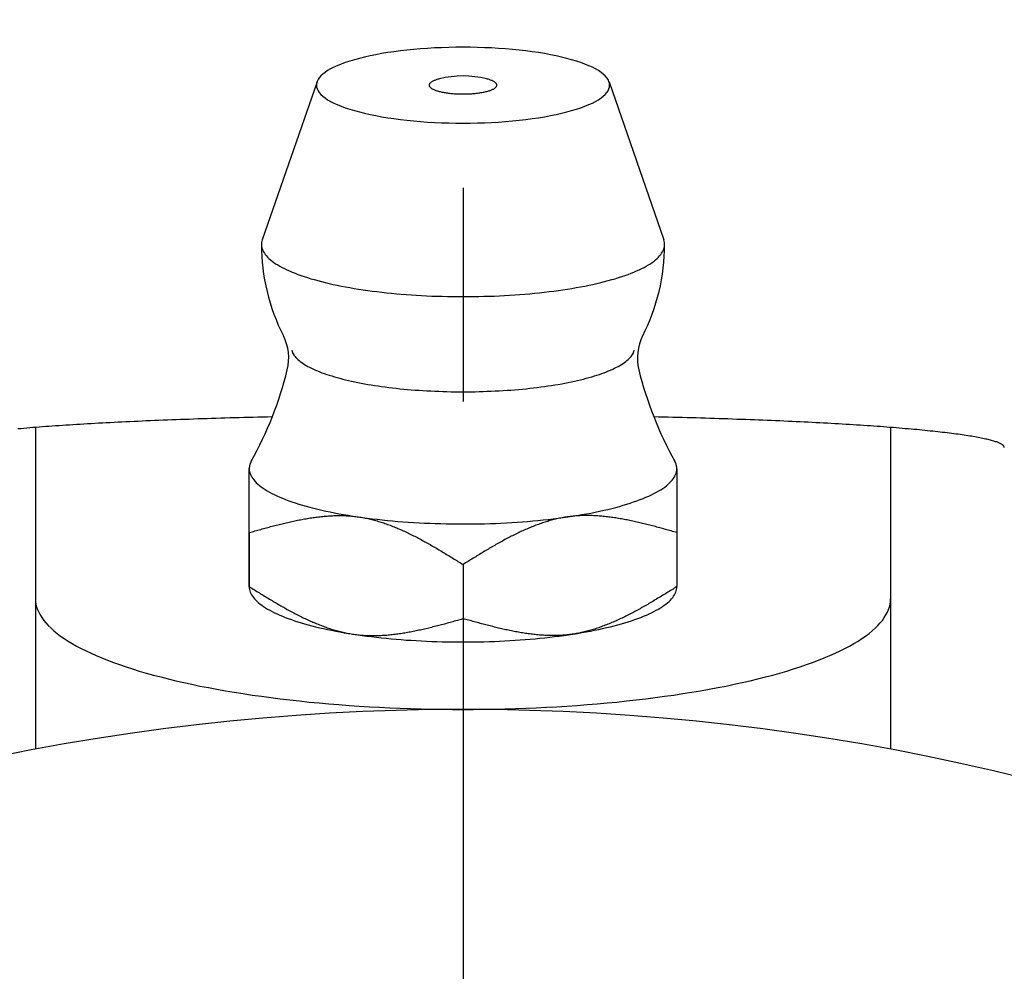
# Model space of a CAD drawing. Extents: x -68 to 138, y -68 to 138.
# Tile 5 of 9: x -7 to 9, y 34 to 49. Entities that reach past the tile are written whole.
import ezdxf

# ---------------------------------------------------------------- set-up
doc = ezdxf.new("R2010")
doc.units = 0
doc.header["$LTSCALE"] = 14
doc.linetypes.add('CENTER', pattern=[2, 1.25, -0.25, 0.25, -0.25])
doc.layers.get('0').update_dxf_attribs({"linetype": 'CONTINUOUS'})
doc.layers.add('CENTER', color=1, linetype='CENTER')

msp = doc.modelspace()

# ---------------------------------------------------------------- linework, layer by layer
at = {"linetype": 'CONTINUOUS'}
for p, q in [((-2.39, 48.275), (-3.287, 45.688)), ((2.39, 48.275), (3.287, 45.688)), ((-3.5, 40.895), (-3.5, 40.01)), ((3.5, 40.895), (3.5, 40.01)), ((0, 40.372), (0, 39.487))]:
    msp.add_line(p, q, dxfattribs=at)
for p, q in [((-7, 42.616), (-7, 37.35)), ((7, 42.616), (7, 37.35)), ((-3.5, 40.009), (-3.5, 41.942))]:
    msp.add_line(p, q)
for points in [[(-3.5, 40.895), (-3.5, 40.964), (-3.5, 41.029), (-3.5, 41.093), (-3.5, 41.153), (-3.5, 41.212), (-3.5, 41.268), (-3.5, 41.322), (-3.5, 41.374), (-3.5, 41.424), (-3.5, 41.472), (-3.5, 41.517), (-3.5, 41.561), (-3.5, 41.603), (-3.5, 41.643), (-3.5, 41.681), (-3.5, 41.717), (-3.5, 41.751), (-3.5, 41.784), (-3.5, 41.815), (-3.5, 41.843), (-3.5, 41.871), (-3.5, 41.896), (-3.5, 41.92), (-3.5, 41.941)], [(3.5, 41.941), (3.5, 41.92), (3.5, 41.896), (3.5, 41.871), (3.5, 41.843), (3.5, 41.815), (3.5, 41.784), (3.5, 41.751), (3.5, 41.717), (3.5, 41.681), (3.5, 41.643), (3.5, 41.603), (3.5, 41.561), (3.5, 41.517), (3.5, 41.472), (3.5, 41.424), (3.5, 41.374), (3.5, 41.322), (3.5, 41.268), (3.5, 41.212), (3.5, 41.153), (3.5, 41.093), (3.5, 41.029), (3.5, 40.964), (3.5, 40.895)]]:
    msp.add_lwpolyline(points, dxfattribs=at)
for points in [[(2.4, 48.22, 0), (2.397, 48.251, 0), (2.388, 48.281, 0), (2.374, 48.311, 0), (2.354, 48.341, 0), (2.328, 48.371, 0), (2.297, 48.4, 0), (2.26, 48.429, 0), (2.217, 48.458, 0), (2.17, 48.486, 0), (2.117, 48.513, 0), (2.059, 48.539, 0), (1.996, 48.565, 0), (1.928, 48.59, 0), (1.855, 48.614, 0), (1.778, 48.637, 0), (1.697, 48.659, 0), (1.612, 48.68, 0), (1.523, 48.7, 0), (1.43, 48.719, 0), (1.333, 48.736, 0), (1.234, 48.753, 0), (1.131, 48.768, 0), (1.026, 48.782, 0), (0.918, 48.794, 0), (0.809, 48.805, 0), (0.697, 48.814, 0), (0.583, 48.822, 0), (0.468, 48.829, 0), (0.352, 48.834, 0), (0.235, 48.838, 0), (0.118, 48.84, 0), (0, 48.841, 0), (-0.118, 48.84, 0), (-0.235, 48.838, 0), (-0.352, 48.834, 0), (-0.468, 48.829, 0), (-0.583, 48.822, 0), (-0.697, 48.814, 0), (-0.809, 48.805, 0), (-0.918, 48.794, 0), (-1.026, 48.782, 0), (-1.131, 48.768, 0), (-1.234, 48.753, 0), (-1.333, 48.736, 0), (-1.43, 48.719, 0), (-1.523, 48.7, 0), (-1.612, 48.68, 0), (-1.697, 48.659, 0), (-1.778, 48.637, 0), (-1.855, 48.614, 0), (-1.928, 48.59, 0), (-1.996, 48.565, 0), (-2.059, 48.539, 0), (-2.117, 48.513, 0), (-2.17, 48.486, 0), (-2.217, 48.458, 0), (-2.26, 48.429, 0), (-2.297, 48.4, 0), (-2.328, 48.371, 0), (-2.354, 48.341, 0), (-2.374, 48.311, 0), (-2.388, 48.281, 0), (-2.397, 48.251, 0), (-2.4, 48.22, 0), (-2.397, 48.19, 0), (-2.388, 48.159, 0), (-2.374, 48.129, 0), (-2.354, 48.099, 0), (-2.328, 48.069, 0), (-2.297, 48.04, 0), (-2.26, 48.011, 0), (-2.217, 47.982, 0), (-2.17, 47.954, 0), (-2.117, 47.927, 0), (-2.059, 47.901, 0), (-1.996, 47.875, 0), (-1.928, 47.85, 0), (-1.855, 47.826, 0), (-1.778, 47.803, 0), (-1.697, 47.781, 0), (-1.612, 47.76, 0), (-1.523, 47.74, 0), (-1.43, 47.721, 0), (-1.333, 47.703, 0), (-1.234, 47.687, 0), (-1.131, 47.672, 0), (-1.026, 47.658, 0), (-0.918, 47.646, 0), (-0.809, 47.635, 0), (-0.697, 47.626, 0), (-0.583, 47.617, 0), (-0.468, 47.611, 0), (-0.352, 47.605, 0), (-0.235, 47.602, 0), (-0.118, 47.6, 0), (0, 47.599, 0), (0.118, 47.6, 0), (0.235, 47.602, 0), (0.352, 47.605, 0), (0.468, 47.611, 0), (0.583, 47.617, 0), (0.697, 47.626, 0), (0.809, 47.635, 0), (0.918, 47.646, 0), (1.026, 47.658, 0), (1.131, 47.672, 0), (1.234, 47.687, 0), (1.333, 47.703, 0), (1.43, 47.721, 0), (1.523, 47.74, 0), (1.612, 47.76, 0), (1.697, 47.781, 0), (1.778, 47.803, 0), (1.855, 47.826, 0), (1.928, 47.85, 0), (1.996, 47.875, 0), (2.059, 47.901, 0), (2.117, 47.927, 0), (2.17, 47.954, 0), (2.217, 47.982, 0), (2.26, 48.011, 0), (2.297, 48.04, 0), (2.328, 48.069, 0), (2.354, 48.099, 0), (2.374, 48.129, 0), (2.388, 48.159, 0), (2.397, 48.19, 0), (2.4, 48.22, 0)], [(-0.386, 48.323, 0), (-0.4, 48.319, 0), (-0.414, 48.316, 0), (-0.427, 48.311, 0), (-0.44, 48.307, 0), (-0.452, 48.303, 0), (-0.464, 48.299, 0), (-0.475, 48.294, 0), (-0.485, 48.289, 0), (-0.495, 48.285, 0), (-0.504, 48.28, 0), (-0.512, 48.275, 0), (-0.52, 48.27, 0), (-0.526, 48.265, 0), (-0.532, 48.26, 0), (-0.538, 48.255, 0), (-0.542, 48.25, 0), (-0.546, 48.245, 0), (-0.55, 48.239, 0), (-0.552, 48.234, 0), (-0.554, 48.229, 0), (-0.554, 48.223, 0), (-0.554, 48.218, 0), (-0.554, 48.213, 0), (-0.552, 48.207, 0), (-0.55, 48.202, 0), (-0.547, 48.197, 0), (-0.544, 48.192, 0), (-0.539, 48.186, 0), (-0.534, 48.181, 0), (-0.528, 48.176, 0), (-0.521, 48.171, 0), (-0.514, 48.166, 0), (-0.506, 48.161, 0), (-0.497, 48.157, 0), (-0.488, 48.152, 0), (-0.478, 48.147, 0), (-0.467, 48.143, 0), (-0.456, 48.138, 0), (-0.443, 48.134, 0), (-0.431, 48.13, 0), (-0.418, 48.126, 0), (-0.404, 48.122, 0), (-0.389, 48.118, 0), (-0.375, 48.114, 0), (-0.359, 48.111, 0), (-0.343, 48.107, 0), (-0.327, 48.104, 0), (-0.31, 48.101, 0), (-0.293, 48.098, 0), (-0.275, 48.095, 0), (-0.257, 48.093, 0), (-0.239, 48.09, 0), (-0.22, 48.088, 0), (-0.201, 48.086, 0), (-0.182, 48.084, 0), (-0.162, 48.083, 0), (-0.142, 48.081, 0), (-0.122, 48.08, 0), (-0.102, 48.079, 0), (-0.082, 48.078, 0), (-0.062, 48.077, 0), (-0.041, 48.077, 0), (-0.021, 48.077, 0), (0, 48.077, 0), (0.021, 48.077, 0), (0.041, 48.077, 0), (0.062, 48.077, 0), (0.082, 48.078, 0), (0.102, 48.079, 0), (0.122, 48.08, 0), (0.142, 48.081, 0), (0.162, 48.083, 0), (0.182, 48.084, 0), (0.201, 48.086, 0), (0.22, 48.088, 0), (0.239, 48.09, 0), (0.257, 48.093, 0), (0.275, 48.095, 0), (0.293, 48.098, 0), (0.31, 48.101, 0), (0.327, 48.104, 0), (0.343, 48.107, 0), (0.359, 48.111, 0), (0.375, 48.114, 0), (0.389, 48.118, 0), (0.404, 48.122, 0), (0.418, 48.126, 0), (0.431, 48.13, 0), (0.443, 48.134, 0), (0.456, 48.138, 0), (0.467, 48.143, 0), (0.478, 48.147, 0), (0.488, 48.152, 0), (0.497, 48.157, 0), (0.506, 48.161, 0), (0.514, 48.166, 0), (0.521, 48.171, 0), (0.528, 48.176, 0), (0.534, 48.181, 0), (0.539, 48.186, 0), (0.544, 48.192, 0), (0.547, 48.197, 0), (0.55, 48.202, 0), (0.552, 48.207, 0), (0.554, 48.213, 0), (0.554, 48.218, 0), (0.554, 48.223, 0), (0.554, 48.229, 0), (0.552, 48.234, 0), (0.55, 48.239, 0), (0.546, 48.245, 0), (0.542, 48.25, 0), (0.538, 48.255, 0), (0.532, 48.26, 0), (0.526, 48.265, 0), (0.52, 48.27, 0), (0.512, 48.275, 0), (0.504, 48.28, 0), (0.495, 48.285, 0), (0.485, 48.289, 0), (0.475, 48.294, 0), (0.464, 48.299, 0), (0.452, 48.303, 0), (0.44, 48.307, 0), (0.427, 48.311, 0), (0.414, 48.316, 0), (0.4, 48.319, 0), (0.386, 48.323, 0)], [(-3.287, 45.688, 0), (-3.293, 45.666, 0), (-3.298, 45.644, 0), (-3.3, 45.622, 0), (-3.3, 45.6, 0), (-3.297, 45.578, 0), (-3.293, 45.556, 0), (-3.286, 45.533, 0), (-3.277, 45.511, 0), (-3.266, 45.489, 0), (-3.252, 45.468, 0), (-3.237, 45.446, 0), (-3.219, 45.424, 0), (-3.199, 45.403, 0), (-3.177, 45.381, 0), (-3.153, 45.36, 0), (-3.127, 45.339, 0), (-3.098, 45.318, 0), (-3.068, 45.297, 0), (-3.035, 45.277, 0), (-3, 45.256, 0), (-2.964, 45.236, 0), (-2.925, 45.217, 0), (-2.885, 45.197, 0), (-2.842, 45.178, 0), (-2.798, 45.159, 0), (-2.751, 45.14, 0), (-2.703, 45.122, 0), (-2.653, 45.104, 0), (-2.601, 45.086, 0), (-2.548, 45.069, 0), (-2.492, 45.052, 0), (-2.435, 45.036, 0), (-2.377, 45.02, 0), (-2.317, 45.004, 0), (-2.255, 44.988, 0), (-2.192, 44.974, 0), (-2.127, 44.959, 0), (-2.061, 44.945, 0), (-1.993, 44.931, 0), (-1.924, 44.918, 0), (-1.854, 44.906, 0), (-1.783, 44.893, 0), (-1.71, 44.882, 0), (-1.636, 44.87, 0), (-1.561, 44.859, 0), (-1.486, 44.849, 0), (-1.409, 44.84, 0), (-1.331, 44.83, 0), (-1.252, 44.822, 0), (-1.172, 44.814, 0), (-1.092, 44.806, 0), (-1.011, 44.799, 0), (-0.929, 44.792, 0), (-0.846, 44.786, 0), (-0.763, 44.781, 0), (-0.68, 44.776, 0), (-0.596, 44.772, 0), (-0.512, 44.768, 0), (-0.427, 44.765, 0), (-0.342, 44.763, 0), (-0.257, 44.761, 0), (-0.171, 44.759, 0), (-0.086, 44.758, 0), (0, 44.758, 0), (0.086, 44.758, 0), (0.171, 44.759, 0), (0.257, 44.761, 0), (0.342, 44.763, 0), (0.427, 44.765, 0), (0.512, 44.768, 0), (0.596, 44.772, 0), (0.68, 44.776, 0), (0.763, 44.781, 0), (0.846, 44.786, 0), (0.929, 44.792, 0), (1.011, 44.799, 0), (1.092, 44.806, 0), (1.172, 44.814, 0), (1.252, 44.822, 0), (1.331, 44.83, 0), (1.409, 44.84, 0), (1.486, 44.849, 0), (1.561, 44.859, 0), (1.636, 44.87, 0), (1.71, 44.882, 0), (1.783, 44.893, 0), (1.854, 44.906, 0), (1.924, 44.918, 0), (1.993, 44.931, 0), (2.061, 44.945, 0), (2.127, 44.959, 0), (2.192, 44.974, 0), (2.255, 44.988, 0), (2.317, 45.004, 0), (2.377, 45.02, 0), (2.435, 45.036, 0), (2.492, 45.052, 0), (2.548, 45.069, 0), (2.601, 45.086, 0), (2.653, 45.104, 0), (2.703, 45.122, 0), (2.751, 45.14, 0), (2.798, 45.159, 0), (2.842, 45.178, 0), (2.885, 45.197, 0), (2.925, 45.217, 0), (2.964, 45.236, 0), (3, 45.256, 0), (3.035, 45.277, 0), (3.068, 45.297, 0), (3.098, 45.318, 0), (3.127, 45.339, 0), (3.153, 45.36, 0), (3.177, 45.381, 0), (3.199, 45.403, 0), (3.219, 45.424, 0), (3.237, 45.446, 0), (3.252, 45.468, 0), (3.266, 45.489, 0), (3.277, 45.511, 0), (3.286, 45.533, 0), (3.293, 45.556, 0), (3.297, 45.578, 0), (3.3, 45.6, 0), (3.3, 45.622, 0), (3.298, 45.644, 0), (3.293, 45.666, 0), (3.287, 45.688, 0)], [(-3.46, 42.077, 0), (-3.461, 42.076, 0), (-3.462, 42.075, 0), (-3.462, 42.074, 0), (-3.463, 42.073, 0), (-3.463, 42.072, 0), (-3.464, 42.071, 0), (-3.465, 42.07, 0), (-3.465, 42.069, 0), (-3.466, 42.068, 0), (-3.466, 42.067, 0), (-3.467, 42.066, 0), (-3.467, 42.065, 0), (-3.468, 42.064, 0), (-3.469, 42.063, 0), (-3.469, 42.062, 0), (-3.47, 42.06, 0), (-3.47, 42.059, 0), (-3.471, 42.058, 0), (-3.471, 42.057, 0), (-3.472, 42.056, 0), (-3.472, 42.055, 0), (-3.473, 42.054, 0), (-3.473, 42.053, 0), (-3.474, 42.052, 0), (-3.474, 42.051, 0), (-3.475, 42.05, 0), (-3.475, 42.049, 0), (-3.476, 42.048, 0), (-3.476, 42.047, 0), (-3.477, 42.046, 0), (-3.477, 42.045, 0), (-3.478, 42.044, 0), (-3.478, 42.042, 0), (-3.479, 42.041, 0), (-3.479, 42.04, 0), (-3.48, 42.039, 0), (-3.48, 42.038, 0), (-3.48, 42.037, 0), (-3.481, 42.036, 0), (-3.481, 42.035, 0), (-3.482, 42.034, 0), (-3.482, 42.033, 0), (-3.483, 42.032, 0), (-3.483, 42.031, 0), (-3.483, 42.03, 0), (-3.484, 42.029, 0), (-3.484, 42.028, 0), (-3.485, 42.027, 0), (-3.485, 42.026, 0), (-3.485, 42.025, 0), (-3.486, 42.023, 0), (-3.486, 42.022, 0), (-3.486, 42.021, 0), (-3.487, 42.02, 0), (-3.487, 42.019, 0), (-3.487, 42.018, 0), (-3.488, 42.017, 0), (-3.488, 42.016, 0), (-3.488, 42.015, 0), (-3.489, 42.014, 0), (-3.489, 42.013, 0), (-3.489, 42.012, 0), (-3.49, 42.011, 0), (-3.49, 42.01, 0), (-3.49, 42.008, 0), (-3.491, 42.008, 0), (-3.491, 42.006, 0), (-3.491, 42.005, 0), (-3.492, 42.004, 0), (-3.492, 42.003, 0), (-3.492, 42.002, 0), (-3.492, 42.001, 0), (-3.493, 42, 0), (-3.493, 41.999, 0), (-3.493, 41.998, 0), (-3.493, 41.997, 0), (-3.494, 41.996, 0), (-3.494, 41.995, 0), (-3.494, 41.994, 0), (-3.494, 41.993, 0), (-3.495, 41.992, 0), (-3.495, 41.99, 0), (-3.495, 41.989, 0), (-3.495, 41.988, 0), (-3.496, 41.987, 0), (-3.496, 41.986, 0), (-3.496, 41.985, 0), (-3.496, 41.984, 0), (-3.496, 41.983, 0), (-3.497, 41.982, 0), (-3.497, 41.981, 0), (-3.497, 41.98, 0), (-3.497, 41.979, 0), (-3.497, 41.978, 0), (-3.497, 41.977, 0), (-3.498, 41.976, 0), (-3.498, 41.974, 0), (-3.498, 41.973, 0), (-3.498, 41.972, 0), (-3.498, 41.971, 0), (-3.498, 41.97, 0), (-3.498, 41.969, 0), (-3.498, 41.968, 0), (-3.499, 41.967, 0), (-3.499, 41.966, 0), (-3.499, 41.965, 0), (-3.499, 41.964, 0), (-3.499, 41.963, 0), (-3.499, 41.962, 0), (-3.499, 41.961, 0), (-3.499, 41.96, 0), (-3.499, 41.959, 0), (-3.499, 41.958, 0), (-3.5, 41.956, 0), (-3.5, 41.955, 0), (-3.5, 41.954, 0), (-3.5, 41.953, 0), (-3.5, 41.952, 0), (-3.5, 41.951, 0), (-3.5, 41.95, 0), (-3.5, 41.949, 0), (-3.5, 41.948, 0), (-3.5, 41.947, 0), (-3.5, 41.946, 0), (-3.5, 41.945, 0), (-3.5, 41.944, 0), (-3.5, 41.943, 0), (-3.5, 41.941, 0)], [(-3.5, 41.941, 0), (-3.499, 41.918, 0), (-3.495, 41.895, 0), (-3.49, 41.871, 0), (-3.481, 41.848, 0), (-3.471, 41.825, 0), (-3.458, 41.802, 0), (-3.443, 41.779, 0), (-3.426, 41.756, 0), (-3.406, 41.733, 0), (-3.385, 41.711, 0), (-3.361, 41.688, 0), (-3.334, 41.666, 0), (-3.306, 41.644, 0), (-3.275, 41.622, 0), (-3.242, 41.6, 0), (-3.207, 41.579, 0), (-3.17, 41.558, 0), (-3.131, 41.537, 0), (-3.09, 41.516, 0), (-3.047, 41.496, 0), (-3.001, 41.475, 0), (-2.954, 41.456, 0), (-2.905, 41.436, 0), (-2.854, 41.417, 0), (-2.801, 41.398, 0), (-2.746, 41.38, 0), (-2.689, 41.362, 0), (-2.63, 41.344, 0), (-2.57, 41.327, 0), (-2.508, 41.31, 0), (-2.445, 41.293, 0), (-2.379, 41.277, 0), (-2.313, 41.261, 0), (-2.244, 41.246, 0), (-2.175, 41.232, 0), (-2.103, 41.217, 0), (-2.031, 41.204, 0), (-1.957, 41.19, 0), (-1.881, 41.178, 0), (-1.805, 41.165, 0), (-1.727, 41.154, 0), (-1.648, 41.142, 0), (-1.568, 41.132, 0), (-1.487, 41.121, 0), (-1.405, 41.112, 0), (-1.323, 41.103, 0), (-1.239, 41.094, 0), (-1.154, 41.086, 0), (-1.069, 41.079, 0), (-0.983, 41.072, 0), (-0.896, 41.066, 0), (-0.809, 41.06, 0), (-0.721, 41.055, 0), (-0.633, 41.05, 0), (-0.544, 41.047, 0), (-0.455, 41.043, 0), (-0.365, 41.041, 0), (-0.276, 41.038, 0), (-0.186, 41.037, 0), (-0.096, 41.036, 0), (-0.006, 41.036, 0), (0.084, 41.036, 0), (0.174, 41.037, 0), (0.264, 41.038, 0), (0.353, 41.04, 0), (0.443, 41.043, 0), (0.532, 41.046, 0), (0.621, 41.05, 0), (0.709, 41.054, 0), (0.797, 41.059, 0), (0.884, 41.065, 0), (0.971, 41.071, 0), (1.057, 41.078, 0), (1.143, 41.085, 0), (1.227, 41.093, 0), (1.311, 41.102, 0), (1.394, 41.111, 0), (1.476, 41.12, 0), (1.558, 41.13, 0), (1.638, 41.141, 0), (1.717, 41.152, 0), (1.794, 41.164, 0), (1.871, 41.176, 0), (1.947, 41.189, 0), (2.021, 41.202, 0), (2.094, 41.215, 0), (2.165, 41.23, 0), (2.235, 41.244, 0), (2.304, 41.26, 0), (2.371, 41.275, 0), (2.436, 41.291, 0), (2.5, 41.307, 0), (2.562, 41.324, 0), (2.622, 41.342, 0), (2.681, 41.359, 0), (2.738, 41.377, 0), (2.793, 41.396, 0), (2.847, 41.414, 0), (2.898, 41.434, 0), (2.948, 41.453, 0), (2.995, 41.473, 0), (3.041, 41.493, 0), (3.084, 41.513, 0), (3.126, 41.534, 0), (3.165, 41.555, 0), (3.203, 41.576, 0), (3.238, 41.597, 0), (3.271, 41.619, 0), (3.302, 41.641, 0), (3.331, 41.663, 0), (3.357, 41.685, 0), (3.382, 41.708, 0), (3.404, 41.73, 0), (3.423, 41.753, 0), (3.441, 41.776, 0), (3.456, 41.799, 0), (3.469, 41.822, 0), (3.48, 41.845, 0), (3.489, 41.868, 0), (3.495, 41.892, 0), (3.498, 41.915, 0), (3.5, 41.938, 0), (3.499, 41.961, 0), (3.496, 41.985, 0), (3.491, 42.008, 0), (3.483, 42.031, 0), (3.473, 42.054, 0), (3.46, 42.077, 0)], [(3.5, 41.941, 0), (3.5, 41.943, 0), (3.5, 41.944, 0), (3.5, 41.945, 0), (3.5, 41.946, 0), (3.5, 41.947, 0), (3.5, 41.948, 0), (3.5, 41.949, 0), (3.5, 41.95, 0), (3.5, 41.951, 0), (3.5, 41.952, 0), (3.5, 41.953, 0), (3.5, 41.954, 0), (3.5, 41.955, 0), (3.5, 41.956, 0), (3.499, 41.958, 0), (3.499, 41.959, 0), (3.499, 41.96, 0), (3.499, 41.961, 0), (3.499, 41.962, 0), (3.499, 41.963, 0), (3.499, 41.964, 0), (3.499, 41.965, 0), (3.499, 41.966, 0), (3.499, 41.967, 0), (3.498, 41.968, 0), (3.498, 41.969, 0), (3.498, 41.97, 0), (3.498, 41.971, 0), (3.498, 41.972, 0), (3.498, 41.973, 0), (3.498, 41.974, 0), (3.498, 41.976, 0), (3.497, 41.977, 0), (3.497, 41.978, 0), (3.497, 41.979, 0), (3.497, 41.98, 0), (3.497, 41.981, 0), (3.497, 41.982, 0), (3.496, 41.983, 0), (3.496, 41.984, 0), (3.496, 41.985, 0), (3.496, 41.986, 0), (3.496, 41.987, 0), (3.495, 41.988, 0), (3.495, 41.989, 0), (3.495, 41.99, 0), (3.495, 41.992, 0), (3.494, 41.993, 0), (3.494, 41.994, 0), (3.494, 41.995, 0), (3.494, 41.996, 0), (3.493, 41.997, 0), (3.493, 41.998, 0), (3.493, 41.999, 0), (3.493, 42, 0), (3.492, 42.001, 0), (3.492, 42.002, 0), (3.492, 42.003, 0), (3.492, 42.004, 0), (3.491, 42.005, 0), (3.491, 42.006, 0), (3.491, 42.008, 0), (3.49, 42.008, 0), (3.49, 42.01, 0), (3.49, 42.011, 0), (3.489, 42.012, 0), (3.489, 42.013, 0), (3.489, 42.014, 0), (3.488, 42.015, 0), (3.488, 42.016, 0), (3.488, 42.017, 0), (3.487, 42.018, 0), (3.487, 42.019, 0), (3.487, 42.02, 0), (3.486, 42.021, 0), (3.486, 42.022, 0), (3.486, 42.023, 0), (3.485, 42.025, 0), (3.485, 42.026, 0), (3.485, 42.027, 0), (3.484, 42.028, 0), (3.484, 42.029, 0), (3.483, 42.03, 0), (3.483, 42.031, 0), (3.483, 42.032, 0), (3.482, 42.033, 0), (3.482, 42.034, 0), (3.481, 42.035, 0), (3.481, 42.036, 0), (3.48, 42.037, 0), (3.48, 42.038, 0), (3.48, 42.039, 0), (3.479, 42.04, 0), (3.479, 42.041, 0), (3.478, 42.042, 0), (3.478, 42.044, 0), (3.477, 42.045, 0), (3.477, 42.046, 0), (3.476, 42.047, 0), (3.476, 42.048, 0), (3.475, 42.049, 0), (3.475, 42.05, 0), (3.474, 42.051, 0), (3.474, 42.052, 0), (3.473, 42.053, 0), (3.473, 42.054, 0), (3.472, 42.055, 0), (3.472, 42.056, 0), (3.471, 42.057, 0), (3.471, 42.058, 0), (3.47, 42.059, 0), (3.47, 42.06, 0), (3.469, 42.062, 0), (3.469, 42.063, 0), (3.468, 42.064, 0), (3.467, 42.065, 0), (3.467, 42.066, 0), (3.466, 42.067, 0), (3.466, 42.068, 0), (3.465, 42.069, 0), (3.465, 42.07, 0), (3.464, 42.071, 0), (3.463, 42.072, 0), (3.463, 42.073, 0), (3.462, 42.074, 0), (3.462, 42.075, 0), (3.461, 42.076, 0), (3.46, 42.077, 0)], [(-3.5, 40.009, 0), (-3.499, 39.987, 0), (-3.496, 39.965, 0), (-3.49, 39.943, 0), (-3.483, 39.921, 0), (-3.474, 39.898, 0), (-3.462, 39.877, 0), (-3.448, 39.855, 0), (-3.433, 39.833, 0), (-3.415, 39.811, 0), (-3.395, 39.789, 0), (-3.373, 39.768, 0), (-3.349, 39.746, 0), (-3.323, 39.725, 0), (-3.295, 39.704, 0), (-3.265, 39.683, 0), (-3.233, 39.663, 0), (-3.199, 39.642, 0), (-3.164, 39.622, 0), (-3.126, 39.602, 0), (-3.086, 39.582, 0), (-3.045, 39.563, 0), (-3.002, 39.544, 0), (-2.957, 39.525, 0), (-2.91, 39.506, 0), (-2.861, 39.488, 0), (-2.811, 39.47, 0), (-2.759, 39.452, 0), (-2.705, 39.435, 0), (-2.65, 39.418, 0), (-2.593, 39.401, 0), (-2.534, 39.385, 0), (-2.474, 39.369, 0), (-2.413, 39.353, 0), (-2.35, 39.338, 0), (-2.286, 39.324, 0), (-2.22, 39.309, 0), (-2.153, 39.295, 0), (-2.084, 39.282, 0), (-2.015, 39.269, 0), (-1.944, 39.256, 0), (-1.872, 39.244, 0), (-1.799, 39.233, 0), (-1.725, 39.221, 0), (-1.649, 39.211, 0), (-1.573, 39.2, 0), (-1.496, 39.191, 0), (-1.418, 39.181, 0), (-1.339, 39.173, 0), (-1.259, 39.164, 0), (-1.179, 39.157, 0), (-1.097, 39.149, 0), (-1.015, 39.143, 0), (-0.933, 39.136, 0), (-0.85, 39.131, 0), (-0.766, 39.126, 0), (-0.682, 39.121, 0), (-0.598, 39.117, 0), (-0.513, 39.114, 0), (-0.428, 39.111, 0), (-0.343, 39.108, 0), (-0.257, 39.106, 0), (-0.171, 39.105, 0), (-0.085, 39.104, 0), (0, 39.104, 0), (0.086, 39.104, 0), (0.172, 39.105, 0), (0.258, 39.106, 0), (0.343, 39.108, 0), (0.429, 39.111, 0), (0.514, 39.114, 0), (0.599, 39.117, 0), (0.683, 39.121, 0), (0.767, 39.126, 0), (0.851, 39.131, 0), (0.934, 39.137, 0), (1.016, 39.143, 0), (1.098, 39.15, 0), (1.179, 39.157, 0), (1.26, 39.164, 0), (1.34, 39.173, 0), (1.419, 39.181, 0), (1.497, 39.191, 0), (1.574, 39.2, 0), (1.65, 39.211, 0), (1.725, 39.221, 0), (1.8, 39.233, 0), (1.873, 39.244, 0), (1.945, 39.257, 0), (2.016, 39.269, 0), (2.085, 39.282, 0), (2.154, 39.295, 0), (2.221, 39.309, 0), (2.286, 39.324, 0), (2.351, 39.339, 0), (2.414, 39.354, 0), (2.475, 39.369, 0), (2.535, 39.385, 0), (2.593, 39.401, 0), (2.65, 39.418, 0), (2.706, 39.435, 0), (2.759, 39.452, 0), (2.811, 39.47, 0), (2.862, 39.488, 0), (2.91, 39.506, 0), (2.957, 39.525, 0), (3.002, 39.544, 0), (3.045, 39.563, 0), (3.087, 39.583, 0), (3.126, 39.602, 0), (3.164, 39.622, 0), (3.2, 39.643, 0), (3.234, 39.663, 0), (3.266, 39.684, 0), (3.295, 39.705, 0), (3.323, 39.725, 0), (3.349, 39.747, 0), (3.373, 39.768, 0), (3.395, 39.789, 0), (3.415, 39.811, 0), (3.433, 39.833, 0), (3.448, 39.855, 0), (3.462, 39.877, 0), (3.474, 39.899, 0), (3.483, 39.921, 0), (3.491, 39.943, 0), (3.496, 39.965, 0), (3.499, 39.987, 0), (3.5, 40.01, 0)]]:
    msp.add_polyline3d(points, dxfattribs=at)
for points in [[(-2.803, 43.879, 0), (-2.798, 43.862, 0), (-2.792, 43.845, 0), (-2.784, 43.828, 0), (-2.774, 43.811, 0), (-2.763, 43.795, 0), (-2.75, 43.778, 0), (-2.736, 43.761, 0), (-2.72, 43.745, 0), (-2.703, 43.728, 0), (-2.684, 43.712, 0), (-2.664, 43.696, 0), (-2.642, 43.679, 0), (-2.619, 43.663, 0), (-2.595, 43.648, 0), (-2.569, 43.632, 0), (-2.541, 43.616, 0), (-2.512, 43.601, 0), (-2.482, 43.586, 0), (-2.45, 43.571, 0), (-2.417, 43.556, 0), (-2.383, 43.541, 0), (-2.347, 43.527, 0), (-2.31, 43.513, 0), (-2.272, 43.499, 0), (-2.232, 43.485, 0), (-2.192, 43.472, 0), (-2.15, 43.459, 0), (-2.106, 43.446, 0), (-2.062, 43.433, 0), (-2.017, 43.421, 0), (-1.97, 43.408, 0), (-1.922, 43.397, 0), (-1.874, 43.385, 0), (-1.824, 43.374, 0), (-1.773, 43.363, 0), (-1.721, 43.352, 0), (-1.668, 43.342, 0), (-1.615, 43.332, 0), (-1.56, 43.322, 0), (-1.505, 43.313, 0), (-1.448, 43.304, 0), (-1.391, 43.295, 0), (-1.333, 43.287, 0), (-1.275, 43.279, 0), (-1.216, 43.272, 0), (-1.156, 43.264, 0), (-1.095, 43.258, 0), (-1.034, 43.251, 0), (-0.972, 43.245, 0), (-0.91, 43.239, 0), (-0.847, 43.234, 0), (-0.783, 43.229, 0), (-0.72, 43.225, 0), (-0.656, 43.22, 0), (-0.591, 43.217, 0), (-0.526, 43.213, 0), (-0.461, 43.21, 0), (-0.396, 43.208, 0), (-0.33, 43.205, 0), (-0.264, 43.204, 0), (-0.198, 43.202, 0), (-0.132, 43.201, 0), (-0.066, 43.201, 0), (0, 43.2, 0), (0.066, 43.201, 0), (0.132, 43.201, 0), (0.198, 43.202, 0), (0.264, 43.204, 0), (0.33, 43.205, 0), (0.396, 43.208, 0), (0.461, 43.21, 0), (0.526, 43.213, 0), (0.591, 43.217, 0), (0.656, 43.22, 0), (0.72, 43.225, 0), (0.783, 43.229, 0), (0.847, 43.234, 0), (0.91, 43.239, 0), (0.972, 43.245, 0), (1.034, 43.251, 0), (1.095, 43.258, 0), (1.156, 43.264, 0), (1.216, 43.272, 0), (1.275, 43.279, 0), (1.333, 43.287, 0), (1.391, 43.295, 0), (1.448, 43.304, 0), (1.505, 43.313, 0), (1.56, 43.322, 0), (1.615, 43.332, 0), (1.668, 43.342, 0), (1.721, 43.352, 0), (1.773, 43.363, 0), (1.824, 43.374, 0), (1.874, 43.385, 0), (1.922, 43.397, 0), (1.97, 43.408, 0), (2.017, 43.421, 0), (2.062, 43.433, 0), (2.106, 43.446, 0), (2.15, 43.459, 0), (2.192, 43.472, 0), (2.232, 43.485, 0), (2.272, 43.499, 0), (2.31, 43.513, 0), (2.347, 43.527, 0), (2.383, 43.541, 0), (2.417, 43.556, 0), (2.45, 43.571, 0), (2.482, 43.586, 0), (2.512, 43.601, 0), (2.541, 43.616, 0), (2.569, 43.632, 0), (2.595, 43.648, 0), (2.619, 43.663, 0), (2.642, 43.679, 0), (2.664, 43.696, 0), (2.684, 43.712, 0), (2.703, 43.728, 0), (2.72, 43.745, 0), (2.736, 43.761, 0), (2.75, 43.778, 0), (2.763, 43.795, 0), (2.774, 43.811, 0), (2.784, 43.828, 0), (2.792, 43.845, 0), (2.798, 43.862, 0), (2.803, 43.879, 0)], [(-3.124, 42.789, 0), (-3.202, 42.787, 0), (-3.28, 42.785, 0), (-3.358, 42.783, 0), (-3.435, 42.781, 0), (-3.512, 42.779, 0), (-3.589, 42.777, 0), (-3.666, 42.775, 0), (-3.742, 42.773, 0), (-3.818, 42.771, 0), (-3.893, 42.769, 0), (-3.968, 42.766, 0), (-4.043, 42.764, 0), (-4.117, 42.762, 0), (-4.191, 42.759, 0), (-4.265, 42.757, 0), (-4.338, 42.755, 0), (-4.411, 42.752, 0), (-4.484, 42.749, 0), (-4.556, 42.747, 0), (-4.627, 42.744, 0), (-4.699, 42.742, 0), (-4.77, 42.739, 0), (-4.84, 42.736, 0), (-4.91, 42.733, 0), (-4.98, 42.73, 0), (-5.049, 42.728, 0), (-5.117, 42.725, 0), (-5.186, 42.722, 0), (-5.253, 42.719, 0), (-5.321, 42.716, 0), (-5.387, 42.713, 0), (-5.454, 42.71, 0), (-5.519, 42.706, 0), (-5.585, 42.703, 0), (-5.65, 42.7, 0), (-5.714, 42.697, 0), (-5.778, 42.694, 0), (-5.841, 42.69, 0), (-5.904, 42.687, 0), (-5.966, 42.684, 0), (-6.028, 42.68, 0), (-6.089, 42.677, 0), (-6.149, 42.673, 0), (-6.21, 42.669, 0), (-6.269, 42.666, 0), (-6.328, 42.662, 0), (-6.386, 42.659, 0), (-6.444, 42.655, 0), (-6.501, 42.651, 0), (-6.558, 42.648, 0), (-6.614, 42.644, 0), (-6.67, 42.64, 0), (-6.725, 42.636, 0), (-6.779, 42.632, 0), (-6.833, 42.629, 0), (-6.886, 42.624, 0), (-6.938, 42.621, 0), (-6.99, 42.617, 0), (-7.041, 42.613, 0), (-7.092, 42.609, 0), (-7.142, 42.605, 0), (-7.191, 42.6, 0), (-7.24, 42.596, 0), (-7.288, 42.592, 0)], [(8.862, 42.287, 0), (8.862, 42.292, 0), (8.86, 42.297, 0), (8.858, 42.302, 0), (8.856, 42.307, 0), (8.852, 42.312, 0), (8.848, 42.318, 0), (8.843, 42.323, 0), (8.837, 42.328, 0), (8.83, 42.333, 0), (8.822, 42.338, 0), (8.814, 42.343, 0), (8.805, 42.348, 0), (8.795, 42.353, 0), (8.784, 42.358, 0), (8.773, 42.363, 0), (8.761, 42.368, 0), (8.748, 42.373, 0), (8.734, 42.378, 0), (8.719, 42.383, 0), (8.704, 42.388, 0), (8.688, 42.393, 0), (8.671, 42.398, 0), (8.653, 42.403, 0), (8.635, 42.408, 0), (8.615, 42.413, 0), (8.595, 42.418, 0), (8.575, 42.422, 0), (8.553, 42.427, 0), (8.531, 42.432, 0), (8.508, 42.437, 0), (8.484, 42.442, 0), (8.459, 42.447, 0), (8.434, 42.452, 0), (8.408, 42.457, 0), (8.381, 42.461, 0), (8.353, 42.466, 0), (8.325, 42.471, 0), (8.296, 42.476, 0), (8.266, 42.48, 0), (8.235, 42.485, 0), (8.204, 42.49, 0), (8.172, 42.495, 0), (8.139, 42.499, 0), (8.106, 42.504, 0), (8.071, 42.508, 0), (8.037, 42.513, 0), (8.001, 42.518, 0), (7.964, 42.522, 0), (7.927, 42.527, 0), (7.89, 42.531, 0), (7.851, 42.536, 0), (7.812, 42.54, 0), (7.772, 42.545, 0), (7.731, 42.549, 0), (7.69, 42.553, 0), (7.648, 42.558, 0), (7.605, 42.562, 0), (7.562, 42.567, 0), (7.518, 42.571, 0), (7.473, 42.575, 0), (7.428, 42.58, 0), (7.382, 42.584, 0), (7.335, 42.588, 0), (7.288, 42.592, 0), (7.24, 42.596, 0), (7.191, 42.6, 0), (7.142, 42.605, 0), (7.092, 42.609, 0), (7.041, 42.613, 0), (6.99, 42.617, 0), (6.938, 42.621, 0), (6.886, 42.624, 0), (6.833, 42.629, 0), (6.779, 42.632, 0), (6.725, 42.636, 0), (6.67, 42.64, 0), (6.614, 42.644, 0), (6.558, 42.648, 0), (6.501, 42.651, 0), (6.444, 42.655, 0), (6.386, 42.659, 0), (6.328, 42.662, 0), (6.269, 42.666, 0), (6.21, 42.669, 0), (6.149, 42.673, 0), (6.089, 42.677, 0), (6.028, 42.68, 0), (5.966, 42.684, 0), (5.904, 42.687, 0), (5.841, 42.69, 0), (5.778, 42.694, 0), (5.714, 42.697, 0), (5.65, 42.7, 0), (5.585, 42.703, 0), (5.519, 42.706, 0), (5.454, 42.71, 0), (5.387, 42.713, 0), (5.321, 42.716, 0), (5.253, 42.719, 0), (5.186, 42.722, 0), (5.117, 42.725, 0), (5.049, 42.728, 0), (4.98, 42.73, 0), (4.91, 42.733, 0), (4.84, 42.736, 0), (4.77, 42.739, 0), (4.699, 42.742, 0), (4.627, 42.744, 0), (4.556, 42.747, 0), (4.484, 42.749, 0), (4.411, 42.752, 0), (4.338, 42.755, 0), (4.265, 42.757, 0), (4.191, 42.759, 0), (4.117, 42.762, 0), (4.043, 42.764, 0), (3.968, 42.766, 0), (3.893, 42.769, 0), (3.818, 42.771, 0), (3.742, 42.773, 0), (3.666, 42.775, 0), (3.589, 42.777, 0), (3.512, 42.779, 0), (3.435, 42.781, 0), (3.358, 42.783, 0), (3.28, 42.785, 0), (3.202, 42.787, 0), (3.124, 42.789, 0)], [(-3.5, 40.895, 0), (-3.477, 40.902, 0), (-3.453, 40.908, 0), (-3.43, 40.915, 0), (-3.407, 40.922, 0), (-3.383, 40.928, 0), (-3.36, 40.934, 0), (-3.337, 40.941, 0), (-3.313, 40.947, 0), (-3.29, 40.954, 0), (-3.266, 40.96, 0), (-3.243, 40.967, 0), (-3.22, 40.973, 0), (-3.196, 40.979, 0), (-3.173, 40.985, 0), (-3.15, 40.992, 0), (-3.127, 40.998, 0), (-3.103, 41.004, 0), (-3.08, 41.01, 0), (-3.057, 41.016, 0), (-3.033, 41.022, 0), (-3.01, 41.028, 0), (-2.987, 41.033, 0), (-2.964, 41.039, 0), (-2.94, 41.045, 0), (-2.917, 41.05, 0), (-2.894, 41.056, 0), (-2.871, 41.061, 0), (-2.847, 41.066, 0), (-2.824, 41.072, 0), (-2.801, 41.077, 0), (-2.778, 41.082, 0), (-2.755, 41.087, 0), (-2.732, 41.092, 0), (-2.709, 41.096, 0), (-2.685, 41.101, 0), (-2.662, 41.106, 0), (-2.639, 41.11, 0), (-2.616, 41.114, 0), (-2.593, 41.118, 0), (-2.57, 41.122, 0), (-2.547, 41.126, 0), (-2.524, 41.13, 0), (-2.501, 41.134, 0), (-2.478, 41.137, 0), (-2.455, 41.141, 0), (-2.433, 41.144, 0), (-2.41, 41.147, 0), (-2.387, 41.15, 0), (-2.364, 41.153, 0), (-2.341, 41.155, 0), (-2.318, 41.158, 0), (-2.296, 41.16, 0), (-2.273, 41.162, 0), (-2.25, 41.164, 0), (-2.227, 41.166, 0), (-2.205, 41.167, 0), (-2.182, 41.169, 0), (-2.159, 41.17, 0), (-2.137, 41.171, 0), (-2.114, 41.172, 0), (-2.092, 41.173, 0), (-2.069, 41.173, 0), (-2.047, 41.173, 0), (-2.024, 41.174, 0), (-2.002, 41.173, 0), (-1.979, 41.173, 0), (-1.957, 41.173, 0), (-1.934, 41.172, 0), (-1.912, 41.171, 0), (-1.89, 41.17, 0), (-1.868, 41.168, 0), (-1.845, 41.167, 0), (-1.823, 41.165, 0), (-1.801, 41.163, 0), (-1.779, 41.16, 0), (-1.757, 41.158, 0), (-1.735, 41.155, 0), (-1.713, 41.152, 0), (-1.691, 41.149, 0), (-1.669, 41.145, 0), (-1.647, 41.141, 0), (-1.625, 41.137, 0), (-1.603, 41.133, 0), (-1.581, 41.129, 0), (-1.559, 41.124, 0), (-1.537, 41.119, 0), (-1.516, 41.114, 0), (-1.494, 41.109, 0), (-1.472, 41.103, 0), (-1.45, 41.097, 0), (-1.429, 41.092, 0), (-1.407, 41.085, 0), (-1.386, 41.079, 0), (-1.364, 41.072, 0), (-1.342, 41.066, 0), (-1.321, 41.059, 0), (-1.299, 41.052, 0), (-1.278, 41.044, 0), (-1.257, 41.037, 0), (-1.235, 41.029, 0), (-1.214, 41.022, 0), (-1.192, 41.014, 0), (-1.171, 41.005, 0), (-1.15, 40.997, 0), (-1.128, 40.989, 0), (-1.107, 40.98, 0), (-1.086, 40.971, 0), (-1.065, 40.962, 0), (-1.043, 40.953, 0), (-1.022, 40.944, 0), (-1.001, 40.935, 0), (-0.98, 40.925, 0), (-0.959, 40.916, 0), (-0.938, 40.906, 0), (-0.917, 40.896, 0), (-0.895, 40.886, 0), (-0.874, 40.876, 0), (-0.853, 40.865, 0), (-0.832, 40.855, 0), (-0.811, 40.844, 0), (-0.79, 40.834, 0), (-0.769, 40.823, 0), (-0.748, 40.812, 0), (-0.727, 40.801, 0), (-0.706, 40.79, 0), (-0.686, 40.779, 0), (-0.665, 40.767, 0), (-0.644, 40.756, 0), (-0.623, 40.745, 0), (-0.602, 40.733, 0), (-0.581, 40.721, 0), (-0.56, 40.71, 0), (-0.539, 40.698, 0), (-0.519, 40.686, 0), (-0.498, 40.674, 0), (-0.477, 40.662, 0), (-0.456, 40.65, 0), (-0.435, 40.638, 0), (-0.415, 40.625, 0), (-0.394, 40.613, 0), (-0.373, 40.601, 0), (-0.352, 40.588, 0), (-0.331, 40.576, 0), (-0.311, 40.563, 0), (-0.29, 40.551, 0), (-0.269, 40.538, 0), (-0.249, 40.526, 0), (-0.228, 40.513, 0), (-0.207, 40.5, 0), (-0.186, 40.488, 0), (-0.166, 40.475, 0), (-0.145, 40.462, 0), (-0.124, 40.449, 0), (-0.104, 40.437, 0), (-0.083, 40.424, 0), (-0.062, 40.411, 0), (-0.041, 40.398, 0), (-0.021, 40.385, 0), (0, 40.373, 0)], [(3.5, 40.895, 0), (3.477, 40.902, 0), (3.453, 40.908, 0), (3.43, 40.915, 0), (3.407, 40.922, 0), (3.383, 40.928, 0), (3.36, 40.934, 0), (3.337, 40.941, 0), (3.313, 40.947, 0), (3.29, 40.954, 0), (3.266, 40.96, 0), (3.243, 40.967, 0), (3.22, 40.973, 0), (3.196, 40.979, 0), (3.173, 40.985, 0), (3.15, 40.992, 0), (3.127, 40.998, 0), (3.103, 41.004, 0), (3.08, 41.01, 0), (3.057, 41.016, 0), (3.033, 41.022, 0), (3.01, 41.028, 0), (2.987, 41.033, 0), (2.964, 41.039, 0), (2.94, 41.045, 0), (2.917, 41.05, 0), (2.894, 41.056, 0), (2.871, 41.061, 0), (2.847, 41.066, 0), (2.824, 41.072, 0), (2.801, 41.077, 0), (2.778, 41.082, 0), (2.755, 41.087, 0), (2.732, 41.092, 0), (2.709, 41.096, 0), (2.685, 41.101, 0), (2.662, 41.106, 0), (2.639, 41.11, 0), (2.616, 41.114, 0), (2.593, 41.118, 0), (2.57, 41.122, 0), (2.547, 41.126, 0), (2.524, 41.13, 0), (2.501, 41.134, 0), (2.478, 41.137, 0), (2.455, 41.141, 0), (2.433, 41.144, 0), (2.41, 41.147, 0), (2.387, 41.15, 0), (2.364, 41.153, 0), (2.341, 41.155, 0), (2.318, 41.158, 0), (2.296, 41.16, 0), (2.273, 41.162, 0), (2.25, 41.164, 0), (2.227, 41.166, 0), (2.205, 41.167, 0), (2.182, 41.169, 0), (2.159, 41.17, 0), (2.137, 41.171, 0), (2.114, 41.172, 0), (2.092, 41.173, 0), (2.069, 41.173, 0), (2.047, 41.173, 0), (2.024, 41.174, 0), (2.002, 41.173, 0), (1.979, 41.173, 0), (1.957, 41.173, 0), (1.934, 41.172, 0), (1.912, 41.171, 0), (1.89, 41.17, 0), (1.868, 41.168, 0), (1.845, 41.167, 0), (1.823, 41.165, 0), (1.801, 41.163, 0), (1.779, 41.16, 0), (1.757, 41.158, 0), (1.735, 41.155, 0), (1.713, 41.152, 0), (1.691, 41.149, 0), (1.669, 41.145, 0), (1.647, 41.141, 0), (1.625, 41.137, 0), (1.603, 41.133, 0), (1.581, 41.129, 0), (1.559, 41.124, 0), (1.537, 41.119, 0), (1.516, 41.114, 0), (1.494, 41.109, 0), (1.472, 41.103, 0), (1.45, 41.097, 0), (1.429, 41.092, 0), (1.407, 41.085, 0), (1.386, 41.079, 0), (1.364, 41.072, 0), (1.342, 41.066, 0), (1.321, 41.059, 0), (1.299, 41.052, 0), (1.278, 41.044, 0), (1.257, 41.037, 0), (1.235, 41.029, 0), (1.214, 41.022, 0), (1.192, 41.014, 0), (1.171, 41.005, 0), (1.15, 40.997, 0), (1.128, 40.989, 0), (1.107, 40.98, 0), (1.086, 40.971, 0), (1.065, 40.962, 0), (1.043, 40.953, 0), (1.022, 40.944, 0), (1.001, 40.935, 0), (0.98, 40.925, 0), (0.959, 40.916, 0), (0.938, 40.906, 0), (0.917, 40.896, 0), (0.895, 40.886, 0), (0.874, 40.876, 0), (0.853, 40.865, 0), (0.832, 40.855, 0), (0.811, 40.844, 0), (0.79, 40.834, 0), (0.769, 40.823, 0), (0.748, 40.812, 0), (0.727, 40.801, 0), (0.706, 40.79, 0), (0.686, 40.779, 0), (0.665, 40.767, 0), (0.644, 40.756, 0), (0.623, 40.745, 0), (0.602, 40.733, 0), (0.581, 40.721, 0), (0.56, 40.71, 0), (0.539, 40.698, 0), (0.519, 40.686, 0), (0.498, 40.674, 0), (0.477, 40.662, 0), (0.456, 40.65, 0), (0.435, 40.638, 0), (0.415, 40.625, 0), (0.394, 40.613, 0), (0.373, 40.601, 0), (0.352, 40.588, 0), (0.331, 40.576, 0), (0.311, 40.563, 0), (0.29, 40.551, 0), (0.269, 40.538, 0), (0.249, 40.526, 0), (0.228, 40.513, 0), (0.207, 40.5, 0), (0.186, 40.488, 0), (0.166, 40.475, 0), (0.145, 40.462, 0), (0.124, 40.449, 0), (0.104, 40.437, 0), (0.083, 40.424, 0), (0.062, 40.411, 0), (0.041, 40.398, 0), (0.021, 40.385, 0), (0, 40.373, 0)], [(-3.5, 40.01, 0), (-3.479, 39.997, 0), (-3.459, 39.984, 0), (-3.438, 39.971, 0), (-3.417, 39.958, 0), (-3.396, 39.946, 0), (-3.376, 39.933, 0), (-3.355, 39.92, 0), (-3.334, 39.907, 0), (-3.314, 39.894, 0), (-3.293, 39.882, 0), (-3.272, 39.869, 0), (-3.251, 39.856, 0), (-3.231, 39.844, 0), (-3.21, 39.831, 0), (-3.189, 39.819, 0), (-3.169, 39.806, 0), (-3.148, 39.794, 0), (-3.127, 39.781, 0), (-3.106, 39.769, 0), (-3.085, 39.757, 0), (-3.065, 39.744, 0), (-3.044, 39.732, 0), (-3.023, 39.72, 0), (-3.002, 39.708, 0), (-2.981, 39.696, 0), (-2.961, 39.684, 0), (-2.94, 39.672, 0), (-2.919, 39.661, 0), (-2.898, 39.649, 0), (-2.877, 39.638, 0), (-2.856, 39.626, 0), (-2.835, 39.615, 0), (-2.814, 39.603, 0), (-2.794, 39.592, 0), (-2.773, 39.581, 0), (-2.752, 39.57, 0), (-2.731, 39.559, 0), (-2.71, 39.548, 0), (-2.689, 39.538, 0), (-2.668, 39.527, 0), (-2.647, 39.517, 0), (-2.626, 39.507, 0), (-2.605, 39.496, 0), (-2.583, 39.486, 0), (-2.562, 39.476, 0), (-2.541, 39.467, 0), (-2.52, 39.457, 0), (-2.499, 39.447, 0), (-2.478, 39.438, 0), (-2.457, 39.429, 0), (-2.435, 39.42, 0), (-2.414, 39.411, 0), (-2.393, 39.402, 0), (-2.372, 39.393, 0), (-2.35, 39.385, 0), (-2.329, 39.377, 0), (-2.308, 39.368, 0), (-2.286, 39.36, 0), (-2.265, 39.353, 0), (-2.243, 39.345, 0), (-2.222, 39.338, 0), (-2.201, 39.33, 0), (-2.179, 39.323, 0), (-2.158, 39.316, 0), (-2.136, 39.31, 0), (-2.114, 39.303, 0), (-2.093, 39.297, 0), (-2.071, 39.291, 0), (-2.05, 39.285, 0), (-2.028, 39.279, 0), (-2.006, 39.273, 0), (-1.984, 39.268, 0), (-1.963, 39.263, 0), (-1.941, 39.258, 0), (-1.919, 39.253, 0), (-1.897, 39.249, 0), (-1.875, 39.245, 0), (-1.853, 39.241, 0), (-1.831, 39.237, 0), (-1.809, 39.233, 0), (-1.787, 39.23, 0), (-1.765, 39.227, 0), (-1.743, 39.224, 0), (-1.721, 39.222, 0), (-1.699, 39.219, 0), (-1.677, 39.217, 0), (-1.655, 39.215, 0), (-1.632, 39.214, 0), (-1.61, 39.212, 0), (-1.588, 39.211, 0), (-1.566, 39.21, 0), (-1.543, 39.209, 0), (-1.521, 39.209, 0), (-1.498, 39.209, 0), (-1.476, 39.209, 0), (-1.453, 39.209, 0), (-1.431, 39.209, 0), (-1.408, 39.209, 0), (-1.386, 39.21, 0), (-1.363, 39.211, 0), (-1.341, 39.212, 0), (-1.318, 39.213, 0), (-1.295, 39.215, 0), (-1.273, 39.216, 0), (-1.25, 39.218, 0), (-1.227, 39.22, 0), (-1.204, 39.222, 0), (-1.182, 39.224, 0), (-1.159, 39.227, 0), (-1.136, 39.23, 0), (-1.113, 39.232, 0), (-1.09, 39.235, 0), (-1.067, 39.238, 0), (-1.045, 39.242, 0), (-1.022, 39.245, 0), (-0.999, 39.248, 0), (-0.976, 39.252, 0), (-0.953, 39.256, 0), (-0.93, 39.26, 0), (-0.907, 39.264, 0), (-0.884, 39.268, 0), (-0.861, 39.272, 0), (-0.838, 39.276, 0), (-0.815, 39.281, 0), (-0.791, 39.286, 0), (-0.768, 39.29, 0), (-0.745, 39.295, 0), (-0.722, 39.3, 0), (-0.699, 39.305, 0), (-0.676, 39.31, 0), (-0.653, 39.316, 0), (-0.629, 39.321, 0), (-0.606, 39.326, 0), (-0.583, 39.332, 0), (-0.56, 39.337, 0), (-0.536, 39.343, 0), (-0.513, 39.349, 0), (-0.49, 39.355, 0), (-0.467, 39.36, 0), (-0.443, 39.366, 0), (-0.42, 39.372, 0), (-0.397, 39.378, 0), (-0.373, 39.384, 0), (-0.35, 39.391, 0), (-0.327, 39.397, 0), (-0.304, 39.403, 0), (-0.28, 39.409, 0), (-0.257, 39.416, 0), (-0.234, 39.422, 0), (-0.21, 39.428, 0), (-0.187, 39.435, 0), (-0.164, 39.441, 0), (-0.14, 39.448, 0), (-0.117, 39.454, 0), (-0.093, 39.461, 0), (-0.07, 39.467, 0), (-0.047, 39.474, 0), (-0.023, 39.48, 0), (0, 39.487, 0)], [(3.5, 40.01, 0), (3.479, 39.997, 0), (3.459, 39.984, 0), (3.438, 39.971, 0), (3.417, 39.958, 0), (3.396, 39.946, 0), (3.376, 39.933, 0), (3.355, 39.92, 0), (3.334, 39.907, 0), (3.314, 39.894, 0), (3.293, 39.882, 0), (3.272, 39.869, 0), (3.251, 39.856, 0), (3.231, 39.844, 0), (3.21, 39.831, 0), (3.189, 39.819, 0), (3.169, 39.806, 0), (3.148, 39.794, 0), (3.127, 39.781, 0), (3.106, 39.769, 0), (3.085, 39.757, 0), (3.065, 39.744, 0), (3.044, 39.732, 0), (3.023, 39.72, 0), (3.002, 39.708, 0), (2.981, 39.696, 0), (2.961, 39.684, 0), (2.94, 39.672, 0), (2.919, 39.661, 0), (2.898, 39.649, 0), (2.877, 39.638, 0), (2.856, 39.626, 0), (2.835, 39.615, 0), (2.814, 39.603, 0), (2.794, 39.592, 0), (2.773, 39.581, 0), (2.752, 39.57, 0), (2.731, 39.559, 0), (2.71, 39.548, 0), (2.689, 39.538, 0), (2.668, 39.527, 0), (2.647, 39.517, 0), (2.626, 39.507, 0), (2.605, 39.496, 0), (2.583, 39.486, 0), (2.562, 39.476, 0), (2.541, 39.467, 0), (2.52, 39.457, 0), (2.499, 39.447, 0), (2.478, 39.438, 0), (2.457, 39.429, 0), (2.435, 39.42, 0), (2.414, 39.411, 0), (2.393, 39.402, 0), (2.372, 39.393, 0), (2.35, 39.385, 0), (2.329, 39.377, 0), (2.308, 39.368, 0), (2.286, 39.36, 0), (2.265, 39.353, 0), (2.243, 39.345, 0), (2.222, 39.338, 0), (2.201, 39.33, 0), (2.179, 39.323, 0), (2.158, 39.316, 0), (2.136, 39.31, 0), (2.114, 39.303, 0), (2.093, 39.297, 0), (2.071, 39.291, 0), (2.05, 39.285, 0), (2.028, 39.279, 0), (2.006, 39.273, 0), (1.984, 39.268, 0), (1.963, 39.263, 0), (1.941, 39.258, 0), (1.919, 39.253, 0), (1.897, 39.249, 0), (1.875, 39.245, 0), (1.853, 39.241, 0), (1.831, 39.237, 0), (1.809, 39.233, 0), (1.787, 39.23, 0), (1.765, 39.227, 0), (1.743, 39.224, 0), (1.721, 39.222, 0), (1.699, 39.219, 0), (1.677, 39.217, 0), (1.655, 39.215, 0), (1.632, 39.214, 0), (1.61, 39.212, 0), (1.588, 39.211, 0), (1.566, 39.21, 0), (1.543, 39.209, 0), (1.521, 39.209, 0), (1.498, 39.209, 0), (1.476, 39.209, 0), (1.453, 39.209, 0), (1.431, 39.209, 0), (1.408, 39.209, 0), (1.386, 39.21, 0), (1.363, 39.211, 0), (1.341, 39.212, 0), (1.318, 39.213, 0), (1.295, 39.215, 0), (1.273, 39.216, 0), (1.25, 39.218, 0), (1.227, 39.22, 0), (1.204, 39.222, 0), (1.182, 39.224, 0), (1.159, 39.227, 0), (1.136, 39.23, 0), (1.113, 39.232, 0), (1.09, 39.235, 0), (1.067, 39.238, 0), (1.045, 39.242, 0), (1.022, 39.245, 0), (0.999, 39.248, 0), (0.976, 39.252, 0), (0.953, 39.256, 0), (0.93, 39.26, 0), (0.907, 39.264, 0), (0.884, 39.268, 0), (0.861, 39.272, 0), (0.838, 39.276, 0), (0.815, 39.281, 0), (0.791, 39.286, 0), (0.768, 39.29, 0), (0.745, 39.295, 0), (0.722, 39.3, 0), (0.699, 39.305, 0), (0.676, 39.31, 0), (0.653, 39.316, 0), (0.629, 39.321, 0), (0.606, 39.326, 0), (0.583, 39.332, 0), (0.56, 39.337, 0), (0.536, 39.343, 0), (0.513, 39.349, 0), (0.49, 39.355, 0), (0.467, 39.36, 0), (0.443, 39.366, 0), (0.42, 39.372, 0), (0.397, 39.378, 0), (0.373, 39.384, 0), (0.35, 39.391, 0), (0.327, 39.397, 0), (0.304, 39.403, 0), (0.28, 39.409, 0), (0.257, 39.416, 0), (0.234, 39.422, 0), (0.21, 39.428, 0), (0.187, 39.435, 0), (0.164, 39.441, 0), (0.14, 39.448, 0), (0.117, 39.454, 0), (0.093, 39.461, 0), (0.07, 39.467, 0), (0.047, 39.474, 0), (0.023, 39.48, 0), (0, 39.487, 0)], [(-7, 39.812, 0), (-6.998, 39.767, 0), (-6.992, 39.723, 0), (-6.981, 39.678, 0), (-6.966, 39.634, 0), (-6.947, 39.59, 0), (-6.924, 39.546, 0), (-6.897, 39.502, 0), (-6.865, 39.458, 0), (-6.83, 39.415, 0), (-6.79, 39.371, 0), (-6.746, 39.328, 0), (-6.699, 39.286, 0), (-6.647, 39.243, 0), (-6.591, 39.201, 0), (-6.531, 39.16, 0), (-6.467, 39.118, 0), (-6.399, 39.078, 0), (-6.328, 39.037, 0), (-6.253, 38.997, 0), (-6.173, 38.958, 0), (-6.091, 38.919, 0), (-6.004, 38.88, 0), (-5.914, 38.843, 0), (-5.82, 38.805, 0), (-5.723, 38.769, 0), (-5.622, 38.733, 0), (-5.518, 38.697, 0), (-5.411, 38.662, 0), (-5.3, 38.628, 0), (-5.187, 38.595, 0), (-5.07, 38.562, 0), (-4.95, 38.531, 0), (-4.827, 38.5, 0), (-4.701, 38.469, 0), (-4.572, 38.44, 0), (-4.441, 38.411, 0), (-4.307, 38.383, 0), (-4.17, 38.356, 0), (-4.031, 38.331, 0), (-3.889, 38.305, 0), (-3.745, 38.281, 0), (-3.599, 38.258, 0), (-3.45, 38.235, 0), (-3.3, 38.214, 0), (-3.147, 38.193, 0), (-2.993, 38.174, 0), (-2.837, 38.155, 0), (-2.679, 38.138, 0), (-2.519, 38.121, 0), (-2.358, 38.106, 0), (-2.196, 38.091, 0), (-2.032, 38.078, 0), (-1.867, 38.066, 0), (-1.701, 38.054, 0), (-1.534, 38.044, 0), (-1.366, 38.035, 0), (-1.197, 38.027, 0), (-1.027, 38.02, 0), (-0.857, 38.014, 0), (-0.686, 38.009, 0), (-0.515, 38.005, 0), (-0.343, 38.002, 0), (-0.172, 38.001, 0), (0, 38, 0), (0.172, 38.001, 0), (0.343, 38.002, 0), (0.515, 38.005, 0), (0.686, 38.009, 0), (0.857, 38.014, 0), (1.027, 38.02, 0), (1.197, 38.027, 0), (1.366, 38.035, 0), (1.534, 38.044, 0), (1.701, 38.054, 0), (1.867, 38.066, 0), (2.032, 38.078, 0), (2.196, 38.091, 0), (2.358, 38.106, 0), (2.519, 38.121, 0), (2.679, 38.138, 0), (2.837, 38.155, 0), (2.993, 38.174, 0), (3.147, 38.193, 0), (3.3, 38.214, 0), (3.45, 38.235, 0), (3.599, 38.258, 0), (3.745, 38.281, 0), (3.889, 38.305, 0), (4.031, 38.331, 0), (4.17, 38.356, 0), (4.307, 38.383, 0), (4.441, 38.411, 0), (4.572, 38.44, 0), (4.701, 38.469, 0), (4.827, 38.5, 0), (4.95, 38.531, 0), (5.07, 38.562, 0), (5.187, 38.595, 0), (5.3, 38.628, 0), (5.411, 38.662, 0), (5.518, 38.697, 0), (5.622, 38.733, 0), (5.723, 38.769, 0), (5.82, 38.805, 0), (5.914, 38.843, 0), (6.004, 38.88, 0), (6.091, 38.919, 0), (6.173, 38.958, 0), (6.253, 38.997, 0), (6.328, 39.037, 0), (6.399, 39.078, 0), (6.467, 39.118, 0), (6.531, 39.16, 0), (6.591, 39.201, 0), (6.647, 39.243, 0), (6.699, 39.286, 0), (6.746, 39.328, 0), (6.79, 39.371, 0), (6.83, 39.415, 0), (6.865, 39.458, 0), (6.897, 39.502, 0), (6.924, 39.546, 0), (6.947, 39.59, 0), (6.966, 39.634, 0), (6.981, 39.678, 0), (6.992, 39.723, 0), (6.998, 39.767, 0), (7, 39.812, 0)]]:
    msp.add_polyline3d(points)
msp.add_circle((0, 0), 62.5)
for centre, radius, start, end in [((0, 46.783), 1.588, 75.9447, 104.0553), ((0, 45.612), 3.3, 180, 206.9649), ((0, 45.612), 3.3, 333.0351, 360)]:
    msp.add_arc(centre, radius, start, end, dxfattribs=at)
for centre, radius, start, end in [((-3.654, 43.753), 0.8, 346.1981, 26.9649), ((3.654, 43.753), 0.8, 153.0351, 193.8019), ((-8.704, 44.993), 6, 330.7801, 346.1981), ((8.704, 44.993), 6, 193.8019, 209.2199), ((0, 0), 38, 63.4085, 116.5915)]:
    msp.add_arc(centre, radius, start, end)
at = {"layer": 'CENTER'}
msp.add_line((0, 67.54), (0, -67.5), dxfattribs=at)

doc.saveas('drawing.dxf')
